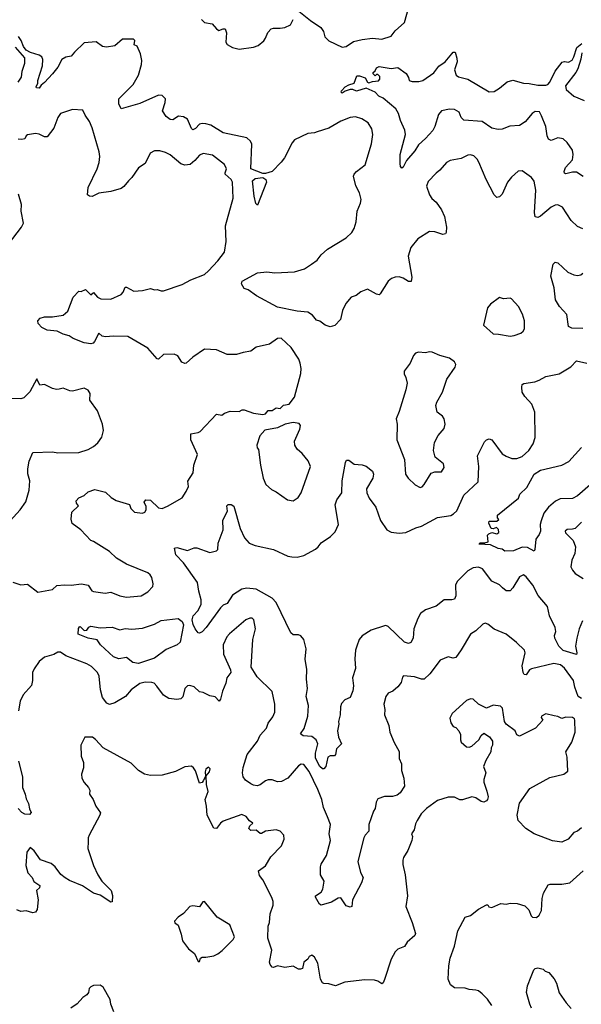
# Model space of a CAD drawing. Extents: x 2056909 to 2160450, y 827444 to 1016825.
# Tile 202 of 256: x 2078507 to 2082752, y 900315 to 907764. Entities that reach past the tile are written whole.
import ezdxf

# ---------------------------------------------------------------- set-up
doc = ezdxf.new("R2010")
doc.units = 0

msp = doc.modelspace()

# ---------------------------------------------------------------- linework, layer by layer
at = {"layer": '0CON10XD'}
for points in [[(2080605, 907839.2), (2080705, 907757.1), (2080784.2, 907704.2), (2080803.3, 907675), (2080814, 907635), (2080845, 907603.8), (2080945, 907556.7), (2080975, 907561.2), (2081031.2, 907598.8), (2081095.7, 907614.3), (2081175, 907624.4), (2081245, 907617.5), (2081315, 907638.8), (2081345, 907680), (2081415, 907743.3), (2081468.2, 907935)], [(2079881.2, 907765), (2079903, 907743), (2079962.1, 907732.1), (2079995, 907694), (2080013, 907683), (2080046, 907696), (2080060, 907695), (2080069.5, 907665), (2080064.3, 907594.3), (2080076.4, 907576.4), (2080114.3, 907554.3), (2080165, 907540), (2080275, 907557.5), (2080310.8, 907569.2), (2080351.2, 907605), (2080366.2, 907625), (2080383, 907667), (2080407.5, 907695), (2080425, 907701.2), (2080475, 907699.2), (2080510, 907705), (2080553.3, 907725), (2080573.8, 907765)], [(2081230.7, 905689.3), (2081225, 905683.3), (2081205, 905686.7), (2081135, 905726.2), (2081085, 905706.2), (2081051.2, 905678.8), (2081012.5, 905665), (2080973.4, 905616.6), (2080946, 905565), (2080931.2, 905495), (2080888.3, 905451.7), (2080855, 905440), (2080815, 905452), (2080775, 905484), (2080751.7, 905491.7), (2080719.4, 905529.4), (2080685, 905552), (2080605, 905560), (2080455, 905589.4), (2080296.7, 905675), (2080235, 905720), (2080205, 905730), (2080182.5, 905765), (2080187.5, 905785), (2080305, 905848.8), (2080375, 905856.7), (2080435, 905849.2), (2080585, 905856), (2080660.3, 905879.7), (2080713.8, 905915), (2080756.2, 905945), (2080786, 905985), (2080835, 906029.2), (2080975, 906113.1), (2081016.7, 906155), (2081036.4, 906185), (2081050.9, 906235), (2081058.8, 906315), (2081083.3, 906375), (2081087.3, 906405), (2081076.5, 906455), (2081047.7, 906507.7), (2081030.7, 906579.3), (2081035.6, 906595), (2081053.1, 906615), (2081119.2, 906665), (2081165.6, 906824.4), (2081176, 906895), (2081169.5, 906939.5), (2081140, 906985), (2081092.5, 907015), (2081045, 907029.2), (2081005, 907023.1), (2080935, 906996.5), (2080845, 906944.4), (2080754.4, 906915.6), (2080735, 906908), (2080685, 906903.3), (2080585, 906856.2), (2080567.3, 906832.7), (2080509.7, 906720.3), (2080482.7, 906687.3), (2080414.3, 906615.7), (2080365, 906600.8), (2080345, 906600.8), (2080254.6, 906635), (2080261.4, 906821.4), (2080252.2, 906845), (2080225, 906871.4), (2080045, 906908.9), (2079952.2, 906965), (2079915, 906977.5), (2079885, 906979.2), (2079866.2, 906973.8), (2079835, 906941.1), (2079815, 906930.6), (2079805, 906940), (2079775, 907012.1), (2079745, 907029.8), (2079706.4, 907033.6), (2079665, 907005.7), (2079645, 907010), (2079612.8, 907032.8), (2079586.9, 907075), (2079607.4, 907137.4), (2079608.6, 907165), (2079585, 907190.8), (2079555, 907194.3), (2079415, 907131.1), (2079275, 907090), (2079257, 907127), (2079256.7, 907165), (2079365.3, 907274.7), (2079405.4, 907345), (2079427.1, 907425), (2079430.4, 907455), (2079421.2, 907505), (2079395, 907563.3), (2079373.3, 907575), (2079376.2, 907606.2), (2079366.2, 907616.2), (2079285, 907615.6), (2079225, 907566.7), (2079162.7, 907557.3), (2079132.6, 907562.6), (2079085, 907597.2), (2078995, 907588.2), (2078920.9, 907519.1), (2078895, 907487.1), (2078855, 907481.5), (2078826, 907464), (2078796.2, 907405), (2078755.2, 907354.8), (2078695, 907288), (2078670, 907270), (2078655, 907246.7), (2078635, 907247.5), (2078632, 907255), (2078643.8, 907285), (2078644.3, 907305), (2078677.9, 907415), (2078682, 907462), (2078674.1, 907484.1), (2078655, 907496.8), (2078589.1, 907515), (2078555, 907534.2), (2078535, 907560.3), (2078517.7, 907607.7), (2078497.4, 907637.4)], [(2078495, 907292.7), (2078520.4, 907329.6), (2078524.2, 907375), (2078545.5, 907435.5), (2078546.2, 907475), (2078475, 907556.7)], [(2082767.2, 906577.2), (2082715, 906610.3), (2082685, 906611.6), (2082635, 906598.6), (2082625, 906603.3), (2082623.3, 906615), (2082633.8, 906645), (2082685.4, 906705), (2082691.8, 906745), (2082685, 906778), (2082646.7, 906835), (2082615, 906862.5), (2082575, 906870), (2082525, 906851.2), (2082505, 906860), (2082494.5, 906884.5), (2082485.5, 906955), (2082452.7, 907037.3), (2082436.7, 907066.7), (2082405, 907068.9), (2082381.4, 907055), (2082328.5, 906991.5), (2082286.4, 906963.6), (2082212.1, 906957.9), (2082155, 906936.9), (2082125, 906932.5), (2082075, 906944.2), (2082003.6, 906993.7), (2081863.8, 907005), (2081843.5, 907023.5), (2081828, 907065), (2081793.6, 907083.6), (2081755, 907088.4), (2081696, 907075), (2081672.1, 907047.9), (2081644.2, 906955), (2081629.2, 906925), (2081575.7, 906865), (2081521.9, 906818.1), (2081495, 906771.2), (2081429.9, 906700.1), (2081405, 906648.8), (2081395, 906640), (2081385, 906653.3), (2081381.9, 906675), (2081384.2, 906745), (2081424, 906895), (2081419.2, 906929.2), (2081385, 907002), (2081369.7, 907055), (2081350.2, 907090.2), (2081255, 907170.4), (2081221.5, 907185), (2081194.7, 907214.7), (2081125, 907246), (2081053, 907223), (2081026.1, 907236.1), (2081005, 907236), (2080966.2, 907223.8), (2080945, 907207.5), (2080937.5, 907215), (2080940, 907225), (2080966.7, 907255), (2080995, 907272), (2081036.4, 907283.6), (2081055, 907340), (2081075, 907340), (2081117.5, 907325), (2081135, 907292.5), (2081145, 907287.5), (2081175, 907297.5), (2081218.3, 907301.7), (2081230, 907315), (2081230, 907335), (2081215, 907350), (2081205, 907350), (2081195, 907340), (2081180, 907355), (2081180, 907365), (2081193.8, 907376.2), (2081205, 907400), (2081225, 907411.2), (2081315, 907393.8), (2081365, 907402), (2081428.3, 907358.3), (2081447, 907327), (2081450, 907305), (2081475, 907297.5), (2081525, 907296.7), (2081555, 907303.3), (2081637, 907363), (2081675, 907413.3), (2081723.3, 907445), (2081774.1, 907505.9), (2081785, 907517.5), (2081799.3, 907519.3), (2081812.1, 907472.1), (2081813.1, 907445), (2081793.8, 907385), (2081806.2, 907345), (2081825, 907332.9), (2081895, 907314.4), (2082055, 907218.6), (2082095, 907221.4), (2082135, 907245.6), (2082192, 907295), (2082235, 907306.9), (2082315, 907282.9), (2082358, 907282), (2082425, 907269.1), (2082485, 907270), (2082500, 907275), (2082515, 907292.5), (2082553.8, 907375), (2082606.9, 907443.1), (2082625, 907447.5), (2082655, 907442.2), (2082682.4, 907457.6), (2082696.9, 907483.1), (2082718.6, 907555), (2082755.7, 907584.3)], [(2082756.2, 907513.8), (2082748.8, 907465), (2082726.4, 907393.6), (2082711.1, 907365), (2082631.9, 907265), (2082637.8, 907235), (2082695, 907185.4), (2082775, 907153.1)], [(2078911.3, 905351.3), (2078881.7, 905371.7), (2078835, 905385.7), (2078788.9, 905408.9), (2078715, 905416.2), (2078675, 905436.7), (2078646.7, 905465), (2078643.3, 905485), (2078662.5, 905505), (2078694.4, 905515.6), (2078755, 905515.7), (2078835, 905528.1), (2078871.7, 905558.3), (2078911.2, 905665), (2078955, 905710), (2078971.7, 905708.3), (2079005, 905722.5), (2079045, 905682.5), (2079065, 905700), (2079096.1, 905666.1), (2079121.2, 905651.2), (2079195, 905648.6), (2079275, 905685.8), (2079288.4, 905701.6), (2079305, 905741.4), (2079315, 905741.5), (2079368.9, 905711.1), (2079435, 905714.5), (2079495, 905730), (2079525, 905720), (2079545, 905724), (2079575, 905712.5), (2079595, 905712.5), (2079735, 905760), (2079800, 905795), (2079905, 905836), (2079935, 905864), (2080005, 905938.8), (2080054.4, 906005.6), (2080066.5, 906085), (2080061.9, 906205), (2080121.1, 906415), (2080115.6, 906535), (2080105.6, 906555), (2080060.8, 906595), (2080059.2, 906605), (2080071.4, 906635), (2080055, 906667.5), (2079965, 906738), (2079895, 906752), (2079865, 906740), (2079831.1, 906698.9), (2079795, 906668.6), (2079755, 906664.3), (2079724.5, 906674.5), (2079645, 906741.2), (2079609.4, 906759.4), (2079565, 906770.8), (2079525, 906770.8), (2079494, 906755), (2079455, 906676.7), (2079405, 906644), (2079355, 906570.8), (2079328.6, 906545), (2079295, 906501.9), (2079273, 906487), (2079195, 906464.6), (2079105, 906450.9), (2079055, 906427.1), (2079035, 906428), (2079019.3, 906439.3), (2079024, 906495), (2079091.8, 906635), (2079108.5, 906685), (2079112, 906728), (2079107.7, 906765), (2079055.5, 906945), (2079035, 906994), (2079001.7, 907041.7), (2078985, 907080), (2078905, 907083.8), (2078815, 907054), (2078794.3, 907025), (2078765, 906943.8), (2078715, 906877.1), (2078695, 906877.8), (2078655, 906897.8), (2078625.7, 906904.3), (2078565, 906894.2), (2078555, 906886.2), (2078546.4, 906863.6), (2078522.6, 906857.4), (2078495, 906860)], [(2082765, 906181.2), (2082725, 906200), (2082675, 906246.2), (2082610, 906345), (2082575, 906364.3), (2082555, 906362.2), (2082525, 906346.7), (2082443.4, 906276.6), (2082425, 906268), (2082405, 906273.8), (2082398.1, 906305), (2082409.4, 906475), (2082395, 906542.5), (2082375, 906570), (2082305, 906621.2), (2082275, 906618), (2082225, 906573.8), (2082193.5, 906535), (2082155, 906443.8), (2082135, 906423.3), (2082115, 906420), (2082095, 906438.8), (2082033.1, 906555), (2081977.1, 906687.1), (2081965, 906710), (2081940, 906735), (2081915, 906740.8), (2081895, 906738), (2081843.6, 906713.6), (2081762.3, 906697.7), (2081733.3, 906685), (2081684.2, 906625.8), (2081655, 906603.8), (2081595, 906538.8), (2081583.1, 906505), (2081605, 906438.8), (2081621.4, 906411.4), (2081655, 906383.8), (2081695.7, 906325), (2081718.6, 906275), (2081732.2, 906195), (2081731.2, 906155), (2081725, 906143.8), (2081705, 906138), (2081645, 906158.9), (2081605, 906161.4), (2081515.8, 906105), (2081465, 906040), (2081442.5, 905975), (2081471.9, 905815), (2081465.8, 905784.2), (2081445, 905784.4), (2081405, 905808.6), (2081375, 905818.6), (2081345, 905817.5), (2081316.7, 905806.7), (2081293.2, 905786.8), (2081230.7, 905689.3)], [(2080305, 906360), (2080292.7, 906372.7), (2080279.7, 906429.7), (2080265.6, 906545), (2080288.1, 906561.9), (2080345, 906570), (2080368.8, 906555), (2080373.8, 906535), (2080305, 906360)], [(2078423.1, 906066.9), (2078520.8, 906195), (2078535.8, 906225), (2078516.9, 906315), (2078521.4, 906365), (2078498, 906445)], [(2082765, 905428), (2082680.5, 905430.5), (2082655, 905442.5), (2082643.3, 905535), (2082588.2, 905595), (2082558.5, 905645), (2082547.2, 905735), (2082521.5, 905825), (2082538.8, 905915), (2082555, 905928.8), (2082575, 905924), (2082651.2, 905855), (2082695, 905833.1), (2082725, 905828.9), (2082750, 905835), (2082765, 905846.2)], [(2082215, 905370), (2082245, 905373.8), (2082295, 905393.8), (2082312.7, 905407.3), (2082322, 905425), (2082323.8, 905485), (2082307.3, 905537.3), (2082276.7, 905595), (2082225, 905652.5), (2082215, 905657.5), (2082165, 905652.5), (2082135, 905662.5), (2082067, 905613), (2082043.3, 905585), (2082013, 905453), (2082085, 905387.5), (2082126.1, 905386.1), (2082215, 905370)], [(2078455, 903510), (2078515, 903488), (2078565, 903492.5), (2078645, 903432.5), (2078755, 903453.3), (2078787, 903483), (2078845, 903488.8), (2078895, 903486), (2078975, 903495.3), (2079025, 903485.5), (2079053.1, 903443.1), (2079065, 903436.9), (2079154, 903426), (2079195, 903432), (2079265, 903406), (2079315, 903395.7), (2079425.5, 903404.5), (2079475.6, 903434.4), (2079513.8, 903475), (2079516.2, 903495), (2079505.8, 903545), (2079494, 903565), (2079475, 903579.4), (2079314.2, 903645), (2079239.6, 903689.6), (2079185, 903740.6), (2079065, 903816.9), (2079043.3, 903825), (2078970, 903905), (2078902.5, 903952.5), (2078896.7, 903985), (2078900.5, 904039.5), (2078952.5, 904085), (2078936.4, 904106.4), (2078932.5, 904125), (2078955, 904146.7), (2078995, 904163.3), (2079025, 904191.2), (2079075, 904209.2), (2079155, 904190), (2079198.7, 904148.7), (2079235, 904125.8), (2079336.1, 904096.1), (2079345.8, 904065), (2079375, 904039.4), (2079435, 904030.6), (2079452.4, 904037.6), (2079462.2, 904055), (2079462.2, 904082.2), (2079446.7, 904115), (2079459.3, 904130.7), (2079495, 904128), (2079555, 904071.4), (2079583, 904067), (2079625, 904084.2), (2079734.1, 904145.9), (2079764.2, 904195.8), (2079783, 904233), (2079778.3, 904271.7), (2079819.4, 904335), (2079822, 904395), (2079851.4, 904475), (2079800.8, 904585), (2079799.3, 904630.7), (2079855, 904641.4), (2079870.3, 904649.7), (2079995, 904778.8), (2080035, 904771.2), (2080055, 904786.7), (2080097, 904803), (2080165, 904800), (2080188.3, 904811.7), (2080205, 904812.5), (2080275, 904787.5), (2080345, 904776), (2080365, 904783.3), (2080385, 904807.5), (2080415, 904807.5), (2080445, 904827.5), (2080475, 904823.8), (2080502.3, 904847.7), (2080545, 904856.2), (2080585, 904907.5), (2080633, 905087), (2080635.6, 905125), (2080627.1, 905165), (2080617.1, 905195), (2080558.6, 905285), (2080484.2, 905355.8), (2080455, 905352), (2080395, 905308.1), (2080294.2, 905285.8), (2080255, 905256.7), (2080195, 905246.7), (2080145, 905230), (2080075, 905231.2), (2079995, 905267.5), (2079905, 905270.8), (2079815, 905211.1), (2079765, 905165.6), (2079755, 905163.3), (2079733.1, 905173.1), (2079701.2, 905221.2), (2079675, 905232.9), (2079595, 905230.8), (2079556, 905195), (2079545, 905197.8), (2079475, 905279.3), (2079325, 905368), (2079215, 905370.5), (2079154.3, 905364.3), (2079130.5, 905370.5), (2079105, 905392.5), (2079071.7, 905328.3), (2079062.5, 905317.5), (2079045, 905311.4), (2078995, 905319.4), (2078911.3, 905351.3)], [(2081535, 904224.3), (2081549.5, 904230.5), (2081563.4, 904246.6), (2081617, 904333), (2081645, 904344), (2081695, 904343.8), (2081716, 904375), (2081711.2, 904405), (2081648.8, 904455), (2081634.3, 904504.3), (2081642, 904565), (2081671.2, 904618.8), (2081715, 904672.5), (2081723.3, 904705), (2081716.2, 904745), (2081704, 904764), (2081663.3, 904795), (2081653.8, 904845), (2081660.5, 904869.5), (2081703.3, 904945), (2081736.4, 905043.6), (2081800, 905135), (2081803.3, 905155), (2081793.3, 905175), (2081755, 905203.8), (2081683, 905223), (2081625, 905250), (2081605, 905252.5), (2081575, 905243.8), (2081522, 905248), (2081499.5, 905240.5), (2081485, 905222.5), (2081460, 905165), (2081413.3, 905105), (2081412.5, 905085), (2081426.4, 905056.4), (2081436.2, 905015), (2081426.7, 904965), (2081375, 904800), (2081353.8, 904745), (2081360, 904705), (2081358.8, 904585), (2081416.6, 904436.6), (2081424.4, 904325), (2081444.3, 904295), (2081496, 904245), (2081535, 904224.3)], [(2082760.9, 903215), (2082736.1, 903155), (2082718.2, 903085), (2082708.9, 903025), (2082717.8, 902975), (2082715, 902962), (2082615, 902991.6), (2082582.3, 903025), (2082551.5, 903085), (2082549.1, 903105), (2082558.9, 903135), (2082554.6, 903165), (2082512.7, 903255), (2082496.2, 903325), (2082427, 903407), (2082386.5, 903485), (2082335, 903548.8), (2082315, 903563.3), (2082285, 903548.8), (2082234.4, 903465.6), (2082215, 903443.8), (2082185, 903443.3), (2082158, 903465), (2082135, 903488.6), (2082077, 903517), (2082005, 903610.8), (2081975, 903622.9), (2081935, 903617.1), (2081894.6, 903595.4), (2081812.9, 903515), (2081800.8, 903485), (2081804.5, 903405.5), (2081795, 903380), (2081775, 903374.2), (2081715, 903374), (2081655, 903327.5), (2081575, 903300), (2081537.2, 903272.8), (2081516.7, 903235), (2081487.5, 903155), (2081481.5, 903085), (2081465, 903051.2), (2081445, 903044.2), (2081415, 903055.6), (2081293, 903173), (2081275, 903180), (2081265, 903177.5), (2081165, 903144.5), (2081096.8, 903103.2), (2081074.2, 903075), (2081054.3, 903025), (2081045.6, 902994.4), (2081040.7, 902929.3), (2081045.6, 902855), (2081022.9, 902785), (2081031.4, 902725), (2081025, 902687.5), (2081005, 902636.7), (2080965, 902617.5), (2080939.3, 902590.7), (2080931.2, 902565), (2080930, 902505), (2080916.7, 902455), (2080918.8, 902435), (2080909.4, 902385), (2080916.6, 902336.6), (2080940, 902285), (2080901.8, 902248.2), (2080893.8, 902205), (2080886.7, 902195), (2080855, 902193.8), (2080836.7, 902185), (2080821.2, 902115), (2080805, 902096), (2080795, 902097.1), (2080775, 902113.3), (2080743.2, 902176.8), (2080742.5, 902215), (2080760, 902285), (2080748.5, 902315), (2080715, 902341.1), (2080650, 902345), (2080630.7, 902360.7), (2080658.5, 902401.5), (2080685.3, 902495), (2080690.2, 902575), (2080673.3, 902645), (2080682.2, 902705), (2080674.3, 902775), (2080677.2, 902847.2), (2080664.5, 902925), (2080672.5, 903005), (2080655.7, 903075), (2080632.7, 903102.7), (2080615, 903111.2), (2080575, 903111.2), (2080556.2, 903125), (2080444.6, 903355), (2080415, 903388.9), (2080295, 903455.3), (2080225, 903463.2), (2080185, 903454.7), (2080115, 903410.4), (2080075, 903347.5), (2080045, 903333.6), (2080025, 903314.5), (2079916.8, 903165), (2079885, 903132.5), (2079865, 903123.5), (2079855, 903126.4), (2079833.3, 903155), (2079818.4, 903188.4), (2079811.7, 903225), (2079817.1, 903255), (2079855.3, 903294.7), (2079877.5, 903342.5), (2079878.4, 903375), (2079860.4, 903440.4), (2079850, 903505), (2079745.4, 903655.4), (2079686.9, 903715), (2079676, 903765), (2079695, 903771.4), (2079775, 903747.8), (2079825, 903769.2), (2079845, 903769.2), (2079945, 903734.3), (2079995, 903746.2), (2080004.1, 903755.9), (2080008.1, 903805), (2080044, 903905), (2080041.7, 903978.3), (2080078.8, 904045), (2080073.3, 904085), (2080083.6, 904096.4), (2080105, 904097.5), (2080125, 904082.5), (2080173.1, 903915), (2080205.7, 903845), (2080242.5, 903805), (2080286.3, 903786.3), (2080426.4, 903756.4), (2080535, 903705.8), (2080565, 903700.8), (2080605, 903698.1), (2080655, 903710.6), (2080742.1, 903757.9), (2080763.3, 903775), (2080785, 903806.2), (2080857.5, 903855), (2080890.7, 903889.3), (2080916.2, 903945), (2080892, 904095), (2080905, 904132.5), (2080943.3, 904185), (2080944.2, 904275), (2080970, 904415), (2080978.3, 904431.7), (2080995, 904432.5), (2081035, 904402.5), (2081095, 904396.7), (2081125, 904387.5), (2081175, 904347.5), (2081182, 904325), (2081176, 904295), (2081128.8, 904215), (2081131.4, 904185), (2081150, 904145), (2081198.6, 904075), (2081234.1, 903974.1), (2081283.3, 903905), (2081315, 903887.5), (2081375, 903879.5), (2081425, 903885.7), (2081500.5, 903920.5), (2081545, 903932.5), (2081665, 903997.1), (2081765, 904012.2), (2081787.5, 904025), (2081810.9, 904049.1), (2081865, 904167.1), (2081972.5, 904267.5), (2081977.1, 904385), (2081968.1, 904465), (2082020.3, 904569.7), (2082035, 904586.7), (2082055, 904593.8), (2082075.6, 904585.6), (2082155, 904480.8), (2082185, 904461.4), (2082227.5, 904445), (2082265, 904444.4), (2082305, 904458.6), (2082355.5, 904504.5), (2082388, 904555), (2082403.6, 904603.6), (2082400.8, 904795), (2082378, 904855), (2082324.4, 904914.4), (2082306, 904945), (2082303.6, 904983.6), (2082306.4, 905003.6), (2082318.3, 905011.7), (2082402.5, 905025), (2082434.2, 905035.8), (2082484.6, 905065.4), (2082585, 905085.6), (2082672.6, 905137.4), (2082715, 905182), (2082795, 905166.7)], [(2078435, 903972), (2078511.2, 904055), (2078554.2, 904115.8), (2078579.2, 904205), (2078584.4, 904275), (2078568.5, 904328.5), (2078567.1, 904367.1), (2078578.7, 904425), (2078605, 904490), (2078755, 904493.6), (2078795, 904487.5), (2078955, 904488.8), (2079025, 904513.6), (2079065, 904535.6), (2079096.7, 904563.3), (2079127.8, 904605), (2079140.9, 904655), (2079132.5, 904705), (2079094.4, 904805), (2079037.1, 904885), (2079040, 904935), (2079025, 904960.8), (2078995, 904976.7), (2078905, 904954.3), (2078885, 904956), (2078835, 904976), (2078805, 904970), (2078785, 904967.5), (2078755, 904974.2), (2078695, 905003.8), (2078658.3, 904998.3), (2078637.5, 905047.5), (2078582.2, 904947.8), (2078537.4, 904902.6), (2078515, 904896.4), (2078435, 904899.3)], [(2080575, 904123.8), (2080611.7, 904148.3), (2080635.6, 904184.4), (2080704, 904385), (2080687.3, 904427.3), (2080642.1, 904482.1), (2080605, 904516), (2080587.5, 904545), (2080584.3, 904575.7), (2080624.1, 904665.9), (2080628.8, 904695), (2080619.5, 904709.5), (2080575, 904716.9), (2080513.3, 904705), (2080455, 904675.6), (2080361.2, 904658.8), (2080323.3, 904615), (2080300, 904545), (2080302.5, 904525), (2080311.7, 904511.7), (2080326.2, 904395), (2080348, 904295), (2080367.7, 904247.7), (2080409.5, 904209.5), (2080445, 904193.3), (2080531.7, 904131.7), (2080575, 904123.8)], [(2082818.5, 904245), (2082725, 904161.2), (2082685, 904142.3), (2082591.7, 904138.3), (2082558.1, 904121.9), (2082504.2, 904075.8), (2082470, 904030), (2082448, 903972), (2082441.8, 903945), (2082443.1, 903895), (2082435, 903870), (2082408.8, 903835), (2082402.5, 903755), (2082396.4, 903743.6), (2082345, 903772), (2082305, 903774.3), (2082240, 903745), (2082175, 903743.3), (2082155, 903757.5), (2082125, 903762.5), (2082065, 903790), (2081980, 903795), (2081985, 903806.7), (2082023.6, 903806.4), (2082047.5, 903815), (2082042.5, 903865), (2082052.5, 903875), (2082075, 903883.3), (2082115, 903873.3), (2082130, 903885), (2082127, 903907), (2082111.7, 903921.7), (2082085, 903912.5), (2082070, 903915), (2082052.5, 903955), (2082055, 903970), (2082115, 903970), (2082128.3, 903981.7), (2082120, 903995), (2082120, 904015), (2082276.7, 904145), (2082286.7, 904175), (2082341.9, 904225), (2082396.4, 904325), (2082445, 904356.7), (2082605, 904393.6), (2082658.1, 904421.9), (2082755, 904528.6)], [(2082755, 903962.5), (2082705, 903915.8), (2082685, 903909.2), (2082645, 903908), (2082631.2, 903895), (2082633.2, 903883.2), (2082690, 903825), (2082708, 903775), (2082704.1, 903725.9), (2082681.2, 903675), (2082674, 903625), (2082685, 903600), (2082706.2, 903575), (2082766.6, 903536.6)], [(2082755, 902629.6), (2082729.5, 902645), (2082703.6, 902715), (2082694.4, 902765), (2082625, 902857.5), (2082595, 902882.5), (2082544.1, 902894.1), (2082376, 902854), (2082360, 902845), (2082335, 902808.6), (2082320.4, 902810.4), (2082312.5, 902825), (2082306.2, 902875), (2082328, 902975), (2082323.6, 902993.6), (2082262.7, 903052.7), (2082183.3, 903115), (2082095, 903152.5), (2082045, 903192), (2082025, 903198), (2082008.8, 903191.2), (2081955, 903140.8), (2081914.2, 903115), (2081845, 902997.5), (2081805, 902938), (2081784.3, 902934.3), (2081745, 902944), (2081685, 902917.5), (2081608.1, 902815), (2081565, 902775.7), (2081545, 902774.3), (2081491.7, 902791.7), (2081408.8, 902801.2), (2081400.3, 902789.7), (2081390.3, 902749.7), (2081365, 902716.2), (2081327, 902683), (2081291.9, 902668.1), (2081273.8, 902645), (2081260, 902585), (2081268.1, 902545), (2081264.3, 902505), (2081297.5, 902425), (2081306, 902375), (2081338, 902295), (2081376.8, 902226.8), (2081374.4, 902175), (2081394.2, 902135), (2081394.2, 902085), (2081411.2, 902025), (2081416, 901965), (2081384, 901915), (2081361.7, 901898.3), (2081325, 901887.5), (2081265, 901888), (2081215, 901870), (2081202.9, 901845), (2081194.2, 901795.8), (2081182, 901775), (2081145.8, 901675), (2081147.5, 901625), (2081119.2, 901595), (2081109.4, 901575), (2081064, 901395), (2081083, 901313), (2081102.5, 901275), (2081090, 901235), (2081022.5, 901105), (2081016.7, 901055), (2081005, 901050), (2080975, 901060), (2080935, 901120), (2080915, 901117.5), (2080865, 901087.1), (2080785, 901064.2), (2080772.4, 901072.4), (2080742.5, 901125), (2080744.1, 901135.9), (2080785, 901163.8), (2080798.6, 901185), (2080807.7, 901247.7), (2080781.2, 901295), (2080780, 901355), (2080785.8, 901375), (2080825, 901441.2), (2080855.5, 901555), (2080846.2, 901605), (2080855.6, 901675), (2080833.2, 901733.2), (2080803.9, 901803.9), (2080790.7, 901865), (2080760.7, 901940.7), (2080695, 902077.5), (2080655, 902130), (2080635, 902130.6), (2080615, 902119.4), (2080535, 902027.1), (2080485, 902000.8), (2080455, 901999.2), (2080415, 902014), (2080385, 902012.5), (2080365, 902005.8), (2080325, 901975.8), (2080301.7, 901968.3), (2080275, 901972.9), (2080255, 901984), (2080215, 902012), (2080196, 902035), (2080191.4, 902065), (2080197, 902107), (2080226.2, 902203.8), (2080304.2, 902305), (2080325, 902350), (2080373.3, 902405), (2080385, 902442.5), (2080420.5, 902489.5), (2080436.2, 902525), (2080436.7, 902585), (2080415, 902682.5), (2080303, 902793), (2080281.2, 902825), (2080256.2, 902865), (2080268.9, 903075), (2080290, 903155), (2080276.2, 903225), (2080265, 903236.7), (2080247, 903237), (2080215.9, 903224.1), (2080091.7, 903118.3), (2080073.3, 903095), (2080045.6, 903035), (2080046.7, 902965), (2080100.8, 902845), (2080104.1, 902825.9), (2080071.9, 902785), (2080064.4, 902745), (2080040.5, 902685), (2080025, 902622.5), (2080015, 902607.5), (2079985, 902640), (2079945, 902648.8), (2079895, 902673.8), (2079865, 902680), (2079826.7, 902716.7), (2079792.9, 902727.1), (2079774.4, 902725.6), (2079755.8, 902705), (2079739.1, 902640.9), (2079725.8, 902625), (2079695, 902620.4), (2079635, 902627.6), (2079592.7, 902652.7), (2079542.4, 902722.4), (2079523.6, 902743.6), (2079505, 902748.8), (2079455, 902751.2), (2079415, 902740.9), (2079349.2, 902695), (2079307.1, 902642.9), (2079225, 902595.7), (2079185, 902582), (2079165, 902594), (2079131.8, 902635), (2079118.2, 902695), (2079107.9, 902797.9), (2079094.1, 902824.1), (2079050.5, 902870.5), (2079015, 902891.1), (2078855, 902951.4), (2078815, 902979.2), (2078795, 902979.2), (2078765, 902962.2), (2078695, 902942.2), (2078655, 902908.6), (2078615, 902853.8), (2078604.4, 902825), (2078604.4, 902765), (2078595, 902727.5), (2078532.5, 902657.5), (2078510.8, 902609.2), (2078497.1, 902535)], [(2079405, 902892.9), (2079361.7, 902901.7), (2079315, 902938.8), (2079255, 902928), (2079215, 902944.2), (2079116.7, 903035), (2079093.3, 903073.3), (2079025, 903084.4), (2078948.8, 903115), (2078950.7, 903159.3), (2078958.3, 903171.7), (2078965, 903172.5), (2078995, 903143.8), (2079013.6, 903146.4), (2079030.5, 903169.5), (2079045, 903176.7), (2079115, 903163.8), (2079205, 903168), (2079265, 903148), (2079305, 903159.1), (2079355, 903152.5), (2079435, 903160.6), (2079525, 903191.4), (2079575, 903217.8), (2079705, 903234.2), (2079735, 903210), (2079745.7, 903185), (2079718.8, 903055), (2079696, 903035), (2079615, 902998.8), (2079526.7, 902935), (2079405, 902892.9)], [(2082755, 901650), (2082725, 901623.8), (2082695, 901613.8), (2082653.3, 901565), (2082605, 901541.4), (2082535, 901551.4), (2082395, 901605.8), (2082334, 901645), (2082274.3, 901705), (2082267, 901747), (2082284.5, 901835.5), (2082362.4, 901947.6), (2082515, 902030.6), (2082620, 902055), (2082651.7, 902078.3), (2082646.4, 902183.6), (2082636.2, 902225), (2082680.7, 902299.3), (2082706.1, 902373.9), (2082703.3, 902465), (2082700, 902475), (2082685, 902486), (2082635, 902488), (2082605, 902476.7), (2082575, 902493.3), (2082548.3, 902498.3), (2082485, 902513.3), (2082452.5, 902495), (2082450, 902485), (2082462.5, 902465), (2082407.5, 902405), (2082285, 902343.8), (2082265, 902352.5), (2082252.5, 902385), (2082183.3, 902433.3), (2082172.5, 902455), (2082156.7, 902555), (2082141.7, 902571.7), (2082085, 902577.5), (2082035, 902556.7), (2081975, 902586.7), (2081935, 902624), (2081915, 902627.1), (2081885, 902613.8), (2081776.7, 902515), (2081759.3, 902480.7), (2081766.7, 902445), (2081785, 902417.5), (2081805, 902410), (2081827.5, 902385), (2081840, 902355), (2081838.8, 902315), (2081845, 902297.5), (2081885, 902262.5), (2081905, 902260), (2081925, 902267.5), (2081977.5, 902315), (2081995, 902347.5), (2082015, 902367.5), (2082058.3, 902338.3), (2082080, 902305), (2082080, 902275), (2082070, 902255), (2082067.5, 902225), (2082030.5, 902159.5), (2082013.3, 902115), (2082031.2, 902065), (2082016.2, 902015), (2082016, 901995), (2082037.7, 901927.7), (2082048.8, 901885), (2082043.8, 901865), (2082035, 901853.3), (2082015.9, 901844.1), (2081995, 901848.8), (2081955, 901876.7), (2081925.8, 901885.8), (2081855, 901861.4), (2081835, 901863.1), (2081795, 901881.1), (2081745, 901883.3), (2081665, 901857.1), (2081582.4, 901797.6), (2081542.5, 901755), (2081510.8, 901705), (2081498.8, 901681.2), (2081490, 901635), (2081470, 901605), (2081476.2, 901585), (2081470.8, 901555), (2081441.1, 901478.9), (2081407.5, 901425), (2081404, 901405), (2081403.9, 901373.9), (2081422, 901295), (2081439.4, 901135), (2081425.6, 901055), (2081473.8, 900935), (2081498.3, 900851.7), (2081493.3, 900835), (2081436.7, 900785), (2081415, 900752.5), (2081365, 900732.5), (2081345, 900712.5), (2081314.1, 900655.9), (2081265, 900502.5), (2081255, 900477.5), (2081245, 900470), (2081215, 900490), (2081188.3, 900498.3), (2081115, 900501.4), (2080965, 900482.5), (2080893.9, 900453.9), (2080845, 900468.8), (2080805, 900472.5), (2080795, 900477.5), (2080780, 900505), (2080761.2, 900625), (2080735, 900672.5), (2080715, 900686.2), (2080695, 900676.7), (2080685, 900657.5), (2080656.1, 900633.9), (2080643.8, 900586.2), (2080629.7, 900580.3), (2080615, 900580.8), (2080575, 900602.9), (2080512.3, 900592.3), (2080455, 900606.2), (2080425, 900593.8), (2080415, 900596.7), (2080400, 900615), (2080396.2, 900635), (2080414, 900725), (2080382.9, 900815), (2080384.2, 900905), (2080395.8, 900935), (2080399.3, 901000.7), (2080422.5, 901065), (2080422.6, 901092.6), (2080413.9, 901123.9)], [(2080413.9, 901123.9), (2080345, 901257.5), (2080319.3, 901289.3), (2080313.3, 901325), (2080365, 901362.5), (2080405, 901430), (2080485, 901513.3), (2080506.2, 901565), (2080503.3, 901595), (2080476.7, 901625), (2080445, 901635.7), (2080365.8, 901624.2), (2080335, 901607.5), (2080325, 901607.5), (2080295, 901632.5), (2080255, 901630), (2080240, 901645), (2080247.5, 901665), (2080270, 901685), (2080245, 901702.5), (2080220, 901735), (2080185, 901750.8), (2080045, 901700.5), (2080025.3, 901684.7), (2079995, 901644.4), (2079975, 901647.1), (2079925, 901746.7), (2079920, 901815), (2079908.5, 901865), (2079931.8, 901925), (2079918.3, 901978.3), (2079917, 902043), (2079942, 902075), (2079945.7, 902095.7), (2079935, 902110), (2079915, 902093.3), (2079908, 902075), (2079911.7, 902038.3), (2079893.3, 902005), (2079885, 901993.3), (2079865, 901987.5), (2079835, 902081.2), (2079821.2, 902105), (2079805, 902116.7), (2079755, 902111.2), (2079685, 902075.8), (2079585, 902048.9), (2079495, 902045.5), (2079450, 902055), (2079404, 902085), (2079350.5, 902140.5), (2079137.5, 902255), (2079079.2, 902319.2), (2079057.5, 902335), (2079000, 902335), (2078970, 902275), (2078971.7, 902191.7), (2078990, 902145), (2078990, 902105), (2078973.3, 902055), (2078977, 902027), (2078995, 901992.5), (2079027.5, 901955), (2079036.7, 901935), (2079033.3, 901905), (2079063.3, 901865), (2079082, 901815), (2079116.4, 901763.6), (2079113.3, 901745), (2079032, 901595), (2079024.2, 901575), (2079024.2, 901545), (2079022.5, 901495), (2079065.8, 901365), (2079097.5, 901295), (2079127.8, 901247.8), (2079199.2, 901175), (2079209.1, 901139.1), (2079205, 901090), (2079195, 901087.5), (2079115, 901140), (2079065, 901156), (2078981.4, 901211.4), (2078882, 901252), (2078851.1, 901271.1), (2078817.9, 901297.9), (2078775.5, 901355.5), (2078745, 901381.2), (2078665, 901407.5), (2078615, 901476.7), (2078585, 901502.5), (2078560, 901465), (2078552.5, 901365), (2078568.8, 901308.8), (2078600, 901275), (2078613.3, 901245), (2078660, 901215), (2078656.2, 901195), (2078633.8, 901175), (2078645.8, 901104.2), (2078638.3, 901031.7), (2078625, 901012.5), (2078605, 901006.7), (2078555, 901023.3), (2078515, 901018), (2078485, 901030.8)], [(2078497.5, 902155), (2078527.5, 902035), (2078527.1, 901955), (2078549.2, 901905), (2078555, 901870), (2078573.8, 901835), (2078580.8, 901795), (2078593.8, 901765), (2078580, 901750), (2078545, 901753.8), (2078522.9, 901765), (2078495, 901796.2)], [(2082075.8, 900305), (2082042.5, 900355), (2082004.2, 900395), (2081975, 900415.8), (2081955, 900422), (2081905, 900426.2), (2081875, 900436.7), (2081795, 900438.8), (2081762.5, 900462.5), (2081745.6, 900505), (2081750, 900605), (2081760.4, 900665), (2081794.6, 900755), (2081820.2, 900869.8), (2081875, 900974), (2081915, 900988), (2081975, 901033.8), (2082035, 901067.5), (2082046.4, 901066.4), (2082053, 901053), (2082075, 901047.5), (2082145, 901077.5), (2082185, 901073.3), (2082215, 901080), (2082267, 901077), (2082325, 901060), (2082355, 901030), (2082372.5, 900985), (2082383.6, 900973.6), (2082415, 900972.5), (2082435, 900990), (2082452.5, 901025), (2082456.7, 901115), (2082466.2, 901155), (2082502.3, 901217.7), (2082516.4, 901223.6), (2082605, 901224), (2082665, 901234), (2082765.9, 901324.1)], [(2079865, 900640), (2079872.5, 900665), (2079885, 900672.5), (2079915, 900671.2), (2079975, 900682), (2080005, 900696.2), (2080038.3, 900721.7), (2080120, 900805), (2080130, 900825), (2080095, 900916.7), (2080000, 900975), (2079905, 901093.3), (2079890.7, 901089.3), (2079865, 901052.5), (2079815, 901060.8), (2079793.3, 901055), (2079745, 901001.2), (2079705, 900973.3), (2079677.5, 900945), (2079680.7, 900930.7), (2079703.6, 900913.6), (2079727.5, 900845), (2079737.5, 900795), (2079782, 900735), (2079828.8, 900698.8), (2079855, 900640), (2079865, 900640)], [(2082376.8, 900286.8), (2082362.5, 900315), (2082337.1, 900405), (2082345.5, 900455), (2082373.5, 900526.5), (2082394.4, 900575), (2082405, 900586.2), (2082425, 900590), (2082465, 900580), (2082480, 900565), (2082505.9, 900555.9), (2082547.6, 900507.6), (2082564.4, 900474.4), (2082585, 900401.2), (2082637.1, 900325), (2082675, 900282.9)], [(2079217.8, 900257.8), (2079196.2, 900315), (2079191.7, 900351.7), (2079137.5, 900445), (2079115, 900460), (2079065, 900457.5), (2079043.6, 900446.4), (2079032.5, 900435), (2079026.7, 900405), (2079015, 900387.5), (2078984.1, 900365.9), (2078940.3, 900319.7), (2078893.4, 900286.6)]]:
    msp.add_lwpolyline(points, dxfattribs=at)

doc.saveas('drawing.dxf')
